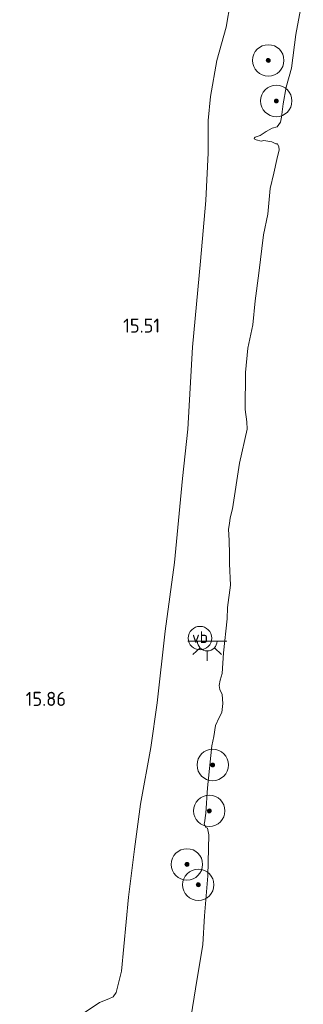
# Model space of a CAD drawing. Extents: x 196936 to 200438, y 361224 to 364196.
# Tile 122 of 256: x 198201 to 198238, y 361691 to 361817. Entities that reach past the tile are written whole.
import ezdxf
from ezdxf.enums import TextEntityAlignment as Align

# ---------------------------------------------------------------- set-up
doc = ezdxf.new("R2010")
doc.units = 0
for name, color, linetype, lineweight in [('B-ME-GR-BOOM-S', 90, 'Continuous', 25), ('B-ME-GR-BOUWLAND_AKKERBOUW-GV', 80, 'Continuous', 13), ('B-ME-GW-TALUD_KRUIN-G', 90, 'Continuous', 18), ('B-ME-IE-MEUBILAIR_WEGMEUBILAIR-S', 7, 'Continuous', 25), ('B-ME-OB-BEKLEDING_STEEN-GV', 30, 'Continuous', 18), ('B-ME-OB-OEVERVOORZIENING-G', 7, 'Continuous', 18), ('B-ME-OG-HOOGTEPUNT-S', 7, 'Continuous', 25), ('B-ME-OG-WATER_RIVIER-GV', 130, 'Continuous', 18), ('B-ME-VW-VERKEERSTEKEN_BORD-S', 7, 'Continuous', 25)]:
    doc.layers.add(name, color=color, linetype=linetype, lineweight=lineweight)
doc.styles.add('NLCS-ISO', font='NLCS-ISO.ttf')
doc.styles.add('NLCS-ISO-ANNOTATIVE-T18', font='NLCS-ISO.ttf', dxfattribs={"height": 1.8})

# ---------------------------------------------------------------- blocks, each defined once
blk = doc.blocks.new('SAL-HOOGTELABEL-SO')
at = {"color": 0, "linetype": 'ByBlock', "lineweight": -2, "style": 'NLCS-ISO-ANNOTATIVE-T18'}
blk.add_attdef('HOOGTE', text='', height=1.8, dxfattribs=at).set_placement((2.79, 0), align=Align.RIGHT)
blk = doc.blocks.new('SGR-BOOM_01-SO')
at = {"linetype": 'ByBlock', "lineweight": 18}
h = blk.add_hatch(color=0, dxfattribs=at)
h.dxf.hatch_style = 1
edge = h.paths.add_edge_path()
edge.add_arc((0, 0), 0.25, 0, 360)
at = {"color": 0, "linetype": 'ByBlock', "lineweight": 18}
for radius in [2, 0.25]:
    blk.add_circle((0, 0), radius, dxfattribs=at)
blk = doc.blocks.new('SKL-ET_OV_LICHTPUNT-SO')
at = {"color": 0, "linetype": 'ByBlock', "lineweight": 18}
for points in [[(-1.25, 0), (-2.5, 0)], [(1.25, 0), (2.5, 0)], [(-0.92, -0.85), (-1.83, -1.7)], [(0, -1.25), (0, -2.5)], [(0.92, -0.85), (1.83, -1.7)]]:
    blk.add_lwpolyline(points, dxfattribs=at)
blk.add_lwpolyline([(0, 0), (1.25, 0, -1), (-1.25, 0)], format="xyb", close=True, dxfattribs=at)
blk = doc.blocks.new('SIE-WEG_PAAL_VERKEERSBORD-SO')
at = {"color": 0, "linetype": 'ByBlock', "lineweight": 18}
blk.add_circle((0, 0), 1.5, dxfattribs=at)
at = {"color": 0, "linetype": 'ByBlock', "lineweight": 18, "style": 'NLCS-ISO'}
blk.add_text('vb', height=1.5, dxfattribs=at).set_placement((0, 0.13), align=Align.MIDDLE_CENTER)

msp = doc.modelspace()

# ---------------------------------------------------------------- linework, layer by layer
at = {"layer": 'B-ME-GR-BOUWLAND_AKKERBOUW-GV'}
msp.add_polyline3d([(198228.926, 361822.145, 16.088), (198227.813, 361815.611, 16.006), (198226.601, 361811.389, 15.71), (198225.802, 361806.781, 15.405), (198225.521, 361803.722, 15.401), (198225.5, 361799.604, 15.426), (198225.195, 361793.51, 15.434), (198224.52, 361785.792, 15.491), (198223.519, 361774.817, 15.462), (198222.892, 361764.382, 15.414), (198222.246, 361758.073, 15.438), (198221.23, 361747.394, 15.418), (198220.025, 361738.631, 15.377), (198218.986, 361729.497, 15.43), (198218.192, 361723.803, 15.496), (198216.877, 361716.564, 15.516), (198216.122, 361710.837, 15.429), (198215.347, 361704.727, 15.675), (198214.46, 361695.279, 15.777), (198213.766, 361692.552, 15.784), (198213.362, 361692.003, 15.761), (198212.828, 361691.763, 15.847), (198211.636, 361691.271, 15.894), (198208.903, 361689.444, 15.843)], dxfattribs=at)
at = {"layer": 'B-ME-GW-TALUD_KRUIN-G'}
for points in [[(198229.648, 361826.229, 15.982), (198228.926, 361822.145, 16.088), (198227.813, 361815.611, 16.006), (198226.601, 361811.389, 15.71), (198225.802, 361806.781, 15.405), (198225.521, 361803.722, 15.401), (198225.5, 361799.604, 15.426), (198225.195, 361793.51, 15.434), (198224.52, 361785.792, 15.491), (198223.519, 361774.817, 15.462), (198222.892, 361764.382, 15.414), (198222.246, 361758.073, 15.438), (198221.23, 361747.394, 15.418), (198220.025, 361738.631, 15.377), (198218.986, 361729.497, 15.43), (198218.192, 361723.803, 15.496), (198216.877, 361716.564, 15.516), (198216.122, 361710.837, 15.429)], [(198216.122, 361710.837, 15.429), (198215.347, 361704.727, 15.675), (198214.46, 361695.279, 15.777), (198213.766, 361692.552, 15.784), (198213.362, 361692.003, 15.761), (198212.828, 361691.763, 15.847), (198211.636, 361691.271, 15.894), (198208.903, 361689.444, 15.843), (198207.955, 361688.257, 15.78), (198207.483, 361687.402, 15.769), (198206.982, 361685.713, 15.835), (198206.825, 361683.947, 15.894), (198207.265, 361682.167, 15.991), (198208.058, 361681.068, 16.05), (198208.624, 361680.38, 16.073), (198208.934, 361679.269, 16.089), (198208.537, 361672.353, 16.081), (198207.976, 361662.391, 16.05), (198207.47, 361655.7, 16.097), (198207.662, 361647.13, 16.194), (198206.84, 361638.148, 16.214), (198204.81, 361626.547, 16.131)]]:
    msp.add_polyline3d(points, dxfattribs=at)
at = {"layer": 'B-ME-OB-BEKLEDING_STEEN-GV'}
for points in [[(198208.903, 361689.444, 15.843), (198211.636, 361691.271, 15.894), (198212.828, 361691.763, 15.847), (198213.362, 361692.003, 15.761), (198213.766, 361692.552, 15.784), (198214.46, 361695.279, 15.777), (198215.347, 361704.727, 15.675), (198216.122, 361710.837, 15.429), (198216.877, 361716.564, 15.516), (198218.192, 361723.803, 15.496), (198218.986, 361729.497, 15.43), (198220.025, 361738.631, 15.377), (198221.23, 361747.394, 15.418), (198222.246, 361758.073, 15.438), (198222.892, 361764.382, 15.414), (198223.519, 361774.817, 15.462), (198224.52, 361785.792, 15.491), (198225.195, 361793.51, 15.434), (198225.5, 361799.604, 15.426), (198225.521, 361803.722, 15.401), (198225.802, 361806.781, 15.405), (198226.601, 361811.389, 15.71), (198227.813, 361815.611, 16.006), (198228.926, 361822.145, 16.088)], [(198237.657, 361819.973, 14.4), (198236.701, 361814.68, 14.4), (198236.144, 361810.415, 14.4), (198235.46, 361807.961, 14.4), (198235.103, 361805.846, 14.4), (198234.884, 361804.156, 14.4), (198234.74, 361803.526, 14.4), (198234.312, 361802.919, 14.4), (198233.689, 361802.73, 14.4), (198232.894, 361802.331, 14.4), (198232.159, 361801.835, 14.4), (198231.527, 361801.606, 14.4), (198231.421, 361801.506, 14.4), (198231.394, 361801.388, 14.4), (198231.652, 361801.246, 14.4), (198232.282, 361801.103, 14.4), (198232.633, 361801.188, 14.4), (198233.627, 361801.004, 14.4), (198234.152, 361800.76, 14.4), (198234.358, 361800.754, 14.4), (198234.522, 361800.385, 14.4), (198234.559, 361800.004, 14.4), (198234.272, 361798.744, 14.4), (198233.878, 361797.011, 14.4), (198233.429, 361795.041, 14.4), (198233.145, 361791.791, 14.4), (198232.583, 361789.143, 14.4), (198231.97, 361784.27, 14.4), (198231.496, 361780.732, 14.4), (198231.217, 361777.688, 14.4), (198230.575, 361774.686, 14.4), (198230.287, 361771.602, 14.4), (198230.249, 361766.888, 14.4), (198230.459, 361765.31, 14.4), (198230.503, 361764.356, 14.4), (198229.52, 361760.052, 14.4), (198228.605, 361754.211, 14.4), (198228.305, 361753.078, 14.4), (198228.222, 361752.351, 14.4), (198228.1, 361751.633, 14.4), (198228.189, 361750.204, 14.4), (198228.246, 361748.451, 14.4), (198228.252, 361747.207, 14.4), (198228.378, 361744.485, 14.4), (198227.978, 361741.635, 14.4), (198227.939, 361740.193, 14.4), (198227.452, 361735.871, 14.4), (198227.302, 361733.212, 14.4), (198227.026, 361732.364, 14.4), (198226.913, 361731.685, 14.4), (198227.011, 361731.207, 14.4), (198227.28, 361730.566, 14.4), (198227.392, 361729.422, 14.4), (198227.25, 361728.252, 14.4), (198226.9, 361727.628, 14.4), (198226.461, 361726.609, 14.4), (198226.226, 361725.212, 14.4), (198225.996, 361724.022, 14.4), (198225.433, 361718.64, 14.4), (198225.197, 361715.42, 14.4), (198225.037, 361714.172, 14.4), (198225.011, 361714.054, 14.4), (198225.197, 361713.598, 14.4), (198225.424, 361713.504, 14.4), (198225.608, 361712.675, 14.4), (198225.459, 361707.42, 14.4), (198225.053, 361702.331, 14.4), (198224.846, 361698.702, 14.4), (198223.908, 361693.026, 14.4), (198223.342, 361689.568, 14.4)]]:
    msp.add_polyline3d(points, dxfattribs=at)
at = {"layer": 'B-ME-OB-OEVERVOORZIENING-G'}
for points in [[(198230.249, 361766.888, 14.4), (198230.287, 361771.602, 14.4), (198230.575, 361774.686, 14.4), (198231.217, 361777.688, 14.4), (198231.496, 361780.732, 14.4), (198231.97, 361784.27, 14.4), (198232.583, 361789.143, 14.4), (198233.145, 361791.791, 14.4), (198233.429, 361795.041, 14.4), (198233.878, 361797.011, 14.4), (198234.272, 361798.744, 14.4), (198234.559, 361800.004, 14.4), (198234.522, 361800.385, 14.4), (198234.358, 361800.754, 14.4), (198234.152, 361800.76, 14.4), (198233.627, 361801.004, 14.4), (198232.633, 361801.188, 14.4), (198232.282, 361801.103, 14.4), (198231.652, 361801.246, 14.4), (198231.394, 361801.388, 14.4), (198231.421, 361801.506, 14.4), (198231.527, 361801.606, 14.4), (198232.159, 361801.835, 14.4), (198232.894, 361802.331, 14.4), (198233.689, 361802.73, 14.4), (198234.312, 361802.919, 14.4), (198234.74, 361803.526, 14.4), (198234.884, 361804.156, 14.4), (198235.103, 361805.846, 14.4), (198235.46, 361807.961, 14.4), (198236.144, 361810.415, 14.4), (198236.701, 361814.68, 14.4), (198237.657, 361819.973, 14.4)], [(198230.249, 361766.888, 14.4), (198230.459, 361765.31, 14.4), (198230.503, 361764.356, 14.4), (198229.52, 361760.052, 14.4)], [(198223.342, 361689.568, 14.4), (198223.908, 361693.026, 14.4), (198224.846, 361698.702, 14.4), (198225.053, 361702.331, 14.4), (198225.459, 361707.42, 14.4), (198225.608, 361712.675, 14.4), (198225.424, 361713.504, 14.4), (198225.197, 361713.598, 14.4), (198225.011, 361714.054, 14.4), (198225.037, 361714.172, 14.4), (198225.197, 361715.42, 14.4), (198225.433, 361718.64, 14.4), (198225.996, 361724.022, 14.4), (198226.226, 361725.212, 14.4), (198226.461, 361726.609, 14.4), (198226.9, 361727.628, 14.4), (198227.25, 361728.252, 14.4), (198227.392, 361729.422, 14.4), (198227.28, 361730.566, 14.4), (198227.011, 361731.207, 14.4), (198226.913, 361731.685, 14.4), (198227.026, 361732.364, 14.4), (198227.302, 361733.212, 14.4), (198227.452, 361735.871, 14.4), (198227.939, 361740.193, 14.4), (198227.978, 361741.635, 14.4), (198228.378, 361744.485, 14.4), (198228.252, 361747.207, 14.4), (198228.246, 361748.451, 14.4), (198228.189, 361750.204, 14.4), (198228.1, 361751.633, 14.4), (198228.222, 361752.351, 14.4), (198228.305, 361753.078, 14.4), (198228.605, 361754.211, 14.4), (198229.52, 361760.052, 14.4)]]:
    msp.add_polyline3d(points, dxfattribs=at)
at = {"layer": 'B-ME-OG-WATER_RIVIER-GV'}
msp.add_polyline3d([(198223.342, 361689.568, 14.4), (198223.908, 361693.026, 14.4), (198224.846, 361698.702, 14.4), (198225.053, 361702.331, 14.4), (198225.459, 361707.42, 14.4), (198225.608, 361712.675, 14.4), (198225.424, 361713.504, 14.4), (198225.197, 361713.598, 14.4), (198225.011, 361714.054, 14.4), (198225.037, 361714.172, 14.4), (198225.197, 361715.42, 14.4), (198225.433, 361718.64, 14.4), (198225.996, 361724.022, 14.4), (198226.226, 361725.212, 14.4), (198226.461, 361726.609, 14.4), (198226.9, 361727.628, 14.4), (198227.25, 361728.252, 14.4), (198227.392, 361729.422, 14.4), (198227.28, 361730.566, 14.4), (198227.011, 361731.207, 14.4), (198226.913, 361731.685, 14.4), (198227.026, 361732.364, 14.4), (198227.302, 361733.212, 14.4), (198227.452, 361735.871, 14.4), (198227.939, 361740.193, 14.4), (198227.978, 361741.635, 14.4), (198228.378, 361744.485, 14.4), (198228.252, 361747.207, 14.4), (198228.246, 361748.451, 14.4), (198228.189, 361750.204, 14.4), (198228.1, 361751.633, 14.4), (198228.222, 361752.351, 14.4), (198228.305, 361753.078, 14.4), (198228.605, 361754.211, 14.4), (198229.52, 361760.052, 14.4), (198230.503, 361764.356, 14.4), (198230.459, 361765.31, 14.4), (198230.249, 361766.888, 14.4), (198230.287, 361771.602, 14.4), (198230.575, 361774.686, 14.4), (198231.217, 361777.688, 14.4), (198231.496, 361780.732, 14.4), (198231.97, 361784.27, 14.4), (198232.583, 361789.143, 14.4), (198233.145, 361791.791, 14.4), (198233.429, 361795.041, 14.4), (198233.878, 361797.011, 14.4), (198234.272, 361798.744, 14.4), (198234.559, 361800.004, 14.4), (198234.522, 361800.385, 14.4), (198234.358, 361800.754, 14.4), (198234.152, 361800.76, 14.4), (198233.627, 361801.004, 14.4), (198232.633, 361801.188, 14.4), (198232.282, 361801.103, 14.4), (198231.652, 361801.246, 14.4), (198231.394, 361801.388, 14.4), (198231.421, 361801.506, 14.4), (198231.527, 361801.606, 14.4), (198232.159, 361801.835, 14.4), (198232.894, 361802.331, 14.4), (198233.689, 361802.73, 14.4), (198234.312, 361802.919, 14.4), (198234.74, 361803.526, 14.4), (198234.884, 361804.156, 14.4), (198235.103, 361805.846, 14.4), (198235.46, 361807.961, 14.4), (198236.144, 361810.415, 14.4), (198236.701, 361814.68, 14.4), (198237.657, 361819.973, 14.4)], dxfattribs=at)

# ---------------------------------------------------------------- block references
at = {"layer": 'B-ME-GR-BOOM-S'}
for p in [(198233.18, 361811.385, 14.568), (198234.206, 361806.214, 14.568), (198226.087, 361721.567, 14.466), (198225.648, 361715.718, 14.466), (198222.795, 361708.895, 14.734), (198224.245, 361706.293, 14.641)]:
    msp.add_blockref('SGR-BOOM_01-SO', p, dxfattribs=at)
at = {"layer": 'B-ME-IE-MEUBILAIR_WEGMEUBILAIR-S'}
msp.add_blockref('SKL-ET_OV_LICHTPUNT-SO', (198225.392, 361737.35, 14.813), dxfattribs=at)
at = {"layer": 'B-ME-OG-HOOGTEPUNT-S'}
for p, values in [((198216.586, 361776.68, 15.513), {'HOOGTE': '15.51'}), ((198204.576, 361729.093, 15.855), {'HOOGTE': '15.86'})]:
    msp.add_blockref('SAL-HOOGTELABEL-SO', p, dxfattribs=at).add_auto_attribs(values)
at = {"layer": 'B-ME-VW-VERKEERSTEKEN_BORD-S'}
msp.add_blockref('SIE-WEG_PAAL_VERKEERSBORD-SO', (198224.468, 361737.739, 14.807), dxfattribs=at)

doc.saveas('drawing.dxf')
